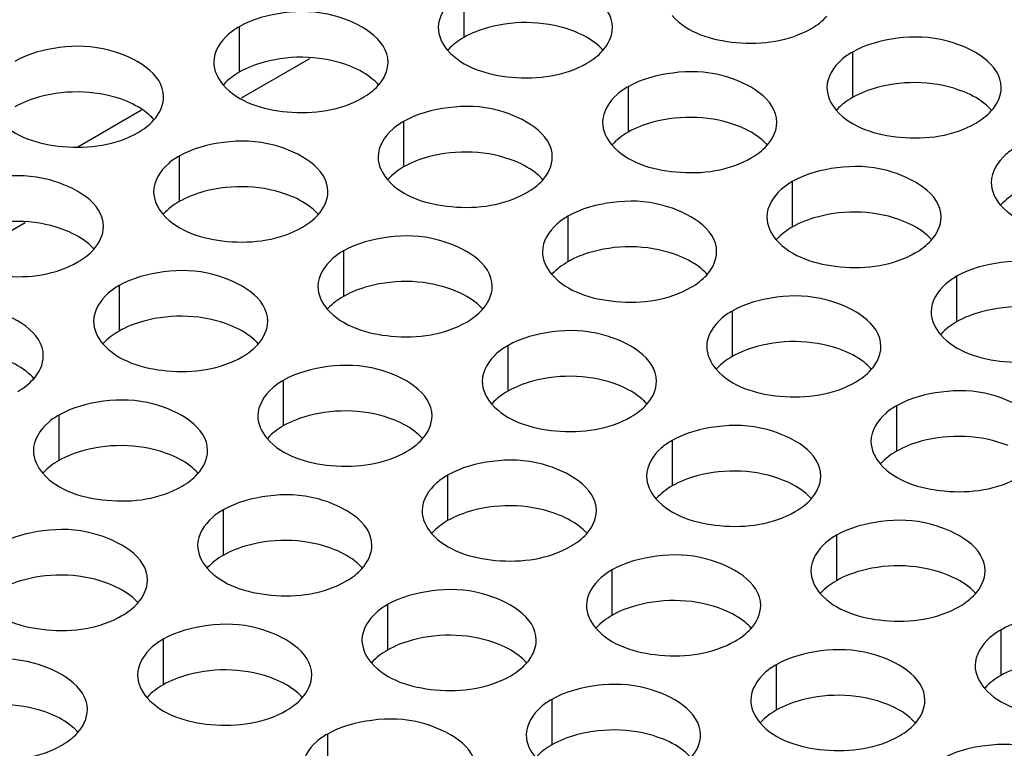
# Model space of a CAD drawing. Header units: inches. Extents: x 0 to 34, y 0 to 22.
# Tile 49 of 116: x 16.345 to 16.628, y 19.124 to 19.334. Entities that reach past the tile are written whole.
import ezdxf

# ---------------------------------------------------------------- set-up
doc = ezdxf.new("R2010")
doc.units = ezdxf.units.IN
doc.header["$LTSCALE"] = 1.87
doc.header["$MEASUREMENT"] = 0
doc.layers.get('0').update_dxf_attribs({"linetype": 'CONTINUOUS'})
doc.layers.add('02___PRT_ALL_AXES', color=7, linetype='CONTINUOUS')

msp = doc.modelspace()

# ---------------------------------------------------------------- linework, layer by layer
at = {"color": 3, "linetype": 'CONTINUOUS'}
for p, q in [((16.40895, 19.31117), (16.42856, 19.32249)), ((16.3273, 19.26403), (16.34691, 19.27535))]:
    msp.add_line(p, q, dxfattribs=at)
at = {"color": 7, "linetype": 'CONTINUOUS'}
msp.add_line((16.36206, 19.29716), (16.38032, 19.3077), dxfattribs=at)
at = {"layer": '02___PRT_ALL_AXES', "color": 7, "linetype": 'CONTINUOUS'}
for p, q in [((16.47275, 19.34158), (16.47275, 19.32852)), ((16.40836, 19.33162), (16.40836, 19.31856)), ((16.58429, 19.32433), (16.58429, 19.31126)), ((16.51989, 19.31436), (16.51989, 19.3013)), ((16.4555, 19.3044), (16.4555, 19.29134)), ((16.3911, 19.29444), (16.3911, 19.28138)), ((16.56703, 19.28715), (16.56703, 19.27408)), ((16.50264, 19.27718), (16.50264, 19.26412)), ((16.43824, 19.26722), (16.43824, 19.25416)), ((16.61417, 19.25993), (16.61417, 19.24686)), ((16.37385, 19.25726), (16.37385, 19.24419)), ((16.54978, 19.24996), (16.54978, 19.2369)), ((16.48538, 19.24), (16.48538, 19.22694)), ((16.42099, 19.23004), (16.42099, 19.21698)), ((16.59692, 19.22275), (16.59692, 19.20968)), ((16.35659, 19.22008), (16.35659, 19.20701)), ((16.53252, 19.21278), (16.53252, 19.19972)), ((16.46813, 19.20282), (16.46813, 19.18976)), ((16.40373, 19.19286), (16.40373, 19.1798)), ((16.57966, 19.18557), (16.57966, 19.1725)), ((16.51527, 19.1756), (16.51527, 19.16254)), ((16.45087, 19.16564), (16.45087, 19.15258)), ((16.62681, 19.15835), (16.62681, 19.14528)), ((16.38648, 19.15568), (16.38648, 19.14261)), ((16.56241, 19.14838), (16.56241, 19.13532)), ((16.49802, 19.13842), (16.49802, 19.12536)), ((16.43362, 19.12846), (16.43362, 19.1154))]:
    msp.add_line(p, q, dxfattribs=at)
at = {"layer": '02___PRT_ALL_AXES', "color": 3, "linetype": 'CONTINUOUS'}
for points, knots in [([(16.51543, 19.33137), (16.51543, 19.33816), (16.50137, 19.34602), (16.48606, 19.3462), (16.47662, 19.34382), (16.47275, 19.34158)], [0, 0, 0, 0, 0.422557, 0.72235, 1, 1, 1, 1]), ([(16.47275, 19.34158), (16.47166, 19.34095), (16.46814, 19.33859), (16.46543, 19.3344), (16.46543, 19.33138)], [0, 0, 0, 0, 0.295166, 1, 1, 1, 1]), ([(16.45103, 19.3214), (16.45104, 19.3282), (16.43697, 19.33605), (16.42166, 19.33624), (16.41223, 19.33385), (16.40836, 19.33162)], [0, 0, 0, 0, 0.422557, 0.72235, 1, 1, 1, 1]), ([(16.53251, 19.33483), (16.53688, 19.32983), (16.55168, 19.3254), (16.56615, 19.32746), (16.5725, 19.33113)], [0, 0, 0, 0, 0.475188, 1, 1, 1, 1]), ([(16.40836, 19.33162), (16.40726, 19.33099), (16.40374, 19.32863), (16.40104, 19.32444), (16.40104, 19.32142)], [0, 0, 0, 0, 0.295166, 1, 1, 1, 1]), ([(16.62696, 19.31411), (16.62697, 19.32091), (16.6129, 19.32876), (16.59759, 19.32895), (16.58816, 19.32656), (16.58429, 19.32433)], [0, 0, 0, 0, 0.422557, 0.72235, 1, 1, 1, 1]), ([(16.38664, 19.31144), (16.38664, 19.31824), (16.37258, 19.32609), (16.35727, 19.32628), (16.34783, 19.32389), (16.34396, 19.32166)], [0, 0, 0, 0, 0.422557, 0.72235, 1, 1, 1, 1]), ([(16.46811, 19.32487), (16.47249, 19.31987), (16.48728, 19.31544), (16.50175, 19.3175), (16.50811, 19.32117)], [0, 0, 0, 0, 0.475188, 1, 1, 1, 1]), ([(16.58429, 19.32433), (16.58319, 19.32369), (16.57967, 19.32134), (16.57697, 19.31715), (16.57697, 19.31413)], [0, 0, 0, 0, 0.295166, 1, 1, 1, 1]), ([(16.56257, 19.30415), (16.56257, 19.31095), (16.54851, 19.3188), (16.5332, 19.31898), (16.52376, 19.3166), (16.51989, 19.31436)], [0, 0, 0, 0, 0.422557, 0.72235, 1, 1, 1, 1]), ([(16.40372, 19.31491), (16.40809, 19.30991), (16.42289, 19.30547), (16.43736, 19.30754), (16.44371, 19.31121)], [0, 0, 0, 0, 0.475188, 1, 1, 1, 1]), ([(16.51989, 19.31436), (16.5188, 19.31373), (16.51528, 19.31137), (16.51257, 19.30719), (16.51257, 19.30417)], [0, 0, 0, 0, 0.295166, 1, 1, 1, 1]), ([(16.49817, 19.29418), (16.49818, 19.30098), (16.48411, 19.30883), (16.4688, 19.30902), (16.45937, 19.30663), (16.4555, 19.3044)], [0, 0, 0, 0, 0.422557, 0.72235, 1, 1, 1, 1]), ([(16.57965, 19.30761), (16.58402, 19.30261), (16.59882, 19.29818), (16.61329, 19.30024), (16.61964, 19.30391)], [0, 0, 0, 0, 0.475188, 1, 1, 1, 1]), ([(16.33932, 19.30494), (16.3437, 19.29994), (16.35849, 19.29551), (16.37296, 19.29758), (16.37932, 19.30124)], [0, 0, 0, 0, 0.475188, 1, 1, 1, 1]), ([(16.4555, 19.3044), (16.4544, 19.30377), (16.45088, 19.30141), (16.44818, 19.29722), (16.44818, 19.2942)], [0, 0, 0, 0, 0.295166, 1, 1, 1, 1]), ([(16.43378, 19.28422), (16.43378, 19.29102), (16.41972, 19.29887), (16.40441, 19.29906), (16.39497, 19.29667), (16.3911, 19.29444)], [0, 0, 0, 0, 0.422557, 0.72235, 1, 1, 1, 1]), ([(16.51526, 19.29765), (16.51963, 19.29265), (16.53442, 19.28822), (16.5489, 19.29028), (16.55525, 19.29395)], [0, 0, 0, 0, 0.475188, 1, 1, 1, 1]), ([(16.63143, 19.29711), (16.63033, 19.29648), (16.62681, 19.29412), (16.62411, 19.28993), (16.62411, 19.28691)], [0, 0, 0, 0, 0.295166, 1, 1, 1, 1]), ([(16.3911, 19.29444), (16.39001, 19.29381), (16.38649, 19.29145), (16.38378, 19.28726), (16.38378, 19.28424)], [0, 0, 0, 0, 0.295166, 1, 1, 1, 1]), ([(16.60971, 19.27693), (16.60971, 19.28373), (16.59565, 19.29158), (16.58034, 19.29176), (16.5709, 19.28938), (16.56703, 19.28715)], [0, 0, 0, 0, 0.422557, 0.72235, 1, 1, 1, 1]), ([(16.36938, 19.27426), (16.36939, 19.28106), (16.35532, 19.28891), (16.34001, 19.28909), (16.33058, 19.28671), (16.32671, 19.28448)], [0, 0, 0, 0, 0.422557, 0.72235, 1, 1, 1, 1]), ([(16.45086, 19.28769), (16.45523, 19.28269), (16.47003, 19.27826), (16.4845, 19.28032), (16.49085, 19.28399)], [0, 0, 0, 0, 0.475188, 1, 1, 1, 1]), ([(16.56703, 19.28715), (16.56594, 19.28651), (16.56242, 19.28416), (16.55971, 19.27997), (16.55971, 19.27695)], [0, 0, 0, 0, 0.295166, 1, 1, 1, 1]), ([(16.54532, 19.26697), (16.54532, 19.27376), (16.53125, 19.28162), (16.51594, 19.2818), (16.50651, 19.27942), (16.50264, 19.27718)], [0, 0, 0, 0, 0.422557, 0.72235, 1, 1, 1, 1]), ([(16.62679, 19.28039), (16.63116, 19.27539), (16.64596, 19.27096), (16.66043, 19.27303), (16.66678, 19.27669)], [0, 0, 0, 0, 0.475188, 1, 1, 1, 1]), ([(16.38647, 19.27773), (16.39084, 19.27272), (16.40563, 19.26829), (16.42011, 19.27036), (16.42646, 19.27402)], [0, 0, 0, 0, 0.475188, 1, 1, 1, 1]), ([(16.50264, 19.27718), (16.50154, 19.27655), (16.49802, 19.27419), (16.49532, 19.27), (16.49532, 19.26699)], [0, 0, 0, 0, 0.295166, 1, 1, 1, 1]), ([(16.48092, 19.257), (16.48092, 19.2638), (16.46686, 19.27165), (16.45155, 19.27184), (16.44211, 19.26945), (16.43824, 19.26722)], [0, 0, 0, 0, 0.422557, 0.72235, 1, 1, 1, 1]), ([(16.5624, 19.27043), (16.56677, 19.26543), (16.58156, 19.261), (16.59604, 19.26306), (16.60239, 19.26673)], [0, 0, 0, 0, 0.475188, 1, 1, 1, 1]), ([(16.32207, 19.26776), (16.32644, 19.26276), (16.34124, 19.25833), (16.35571, 19.26039), (16.36206, 19.26406)], [0, 0, 0, 0, 0.475188, 1, 1, 1, 1]), ([(16.43824, 19.26722), (16.43715, 19.26659), (16.43363, 19.26423), (16.43092, 19.26004), (16.43092, 19.25702)], [0, 0, 0, 0, 0.295166, 1, 1, 1, 1]), ([(16.65685, 19.24971), (16.65685, 19.25651), (16.64279, 19.26436), (16.62748, 19.26455), (16.61804, 19.26216), (16.61417, 19.25993)], [0, 0, 0, 0, 0.422557, 0.72235, 1, 1, 1, 1]), ([(16.41653, 19.24704), (16.41653, 19.25384), (16.40246, 19.26169), (16.38715, 19.26188), (16.37772, 19.25949), (16.37385, 19.25726)], [0, 0, 0, 0, 0.422557, 0.72235, 1, 1, 1, 1]), ([(16.498, 19.26047), (16.50237, 19.25547), (16.51717, 19.25104), (16.53164, 19.2531), (16.53799, 19.25677)], [0, 0, 0, 0, 0.475188, 1, 1, 1, 1]), ([(16.61417, 19.25993), (16.61308, 19.2593), (16.60956, 19.25694), (16.60685, 19.25275), (16.60685, 19.24973)], [0, 0, 0, 0, 0.295166, 1, 1, 1, 1]), ([(16.37385, 19.25726), (16.37275, 19.25663), (16.36923, 19.25427), (16.36653, 19.25008), (16.36653, 19.24706)], [0, 0, 0, 0, 0.295166, 1, 1, 1, 1]), ([(16.59246, 19.23975), (16.59246, 19.24655), (16.57839, 19.2544), (16.56308, 19.25458), (16.55365, 19.2522), (16.54978, 19.24996)], [0, 0, 0, 0, 0.422557, 0.72235, 1, 1, 1, 1]), ([(16.35213, 19.23708), (16.35213, 19.24388), (16.33807, 19.25173), (16.32276, 19.25191), (16.31332, 19.24953), (16.30945, 19.2473)], [0, 0, 0, 0, 0.422557, 0.72235, 1, 1, 1, 1]), ([(16.43361, 19.25051), (16.43798, 19.24551), (16.45277, 19.24107), (16.46725, 19.24314), (16.4736, 19.24681)], [0, 0, 0, 0, 0.475188, 1, 1, 1, 1]), ([(16.54978, 19.24996), (16.54868, 19.24933), (16.54516, 19.24698), (16.54246, 19.24279), (16.54246, 19.23977)], [0, 0, 0, 0, 0.295166, 1, 1, 1, 1]), ([(16.52806, 19.22979), (16.52806, 19.23658), (16.514, 19.24444), (16.49869, 19.24462), (16.48925, 19.24224), (16.48538, 19.24)], [0, 0, 0, 0, 0.422557, 0.72235, 1, 1, 1, 1]), ([(16.60954, 19.24321), (16.61391, 19.23821), (16.6287, 19.23378), (16.64318, 19.23585), (16.64953, 19.23951)], [0, 0, 0, 0, 0.475188, 1, 1, 1, 1]), ([(16.36921, 19.24054), (16.37358, 19.23554), (16.38838, 19.23111), (16.40285, 19.23318), (16.4092, 19.23684)], [0, 0, 0, 0, 0.475188, 1, 1, 1, 1]), ([(16.48538, 19.24), (16.48429, 19.23937), (16.48077, 19.23701), (16.47806, 19.23282), (16.47806, 19.2298)], [0, 0, 0, 0, 0.295166, 1, 1, 1, 1]), ([(16.46367, 19.21982), (16.46367, 19.22662), (16.4496, 19.23447), (16.43429, 19.23466), (16.42486, 19.23227), (16.42099, 19.23004)], [0, 0, 0, 0, 0.422557, 0.72235, 1, 1, 1, 1]), ([(16.54514, 19.23325), (16.54951, 19.22825), (16.56431, 19.22382), (16.57878, 19.22588), (16.58513, 19.22955)], [0, 0, 0, 0, 0.475188, 1, 1, 1, 1]), ([(16.42099, 19.23004), (16.41989, 19.22941), (16.41637, 19.22705), (16.41367, 19.22286), (16.41367, 19.21984)], [0, 0, 0, 0, 0.295166, 1, 1, 1, 1]), ([(16.6396, 19.21253), (16.6396, 19.21933), (16.62553, 19.22718), (16.61023, 19.22736), (16.60079, 19.22498), (16.59692, 19.22275)], [0, 0, 0, 0, 0.422557, 0.72235, 1, 1, 1, 1]), ([(16.39927, 19.20986), (16.39927, 19.21666), (16.38521, 19.22451), (16.3699, 19.2247), (16.36046, 19.22231), (16.35659, 19.22008)], [0, 0, 0, 0, 0.422557, 0.72235, 1, 1, 1, 1]), ([(16.48075, 19.22329), (16.48512, 19.21829), (16.49991, 19.21386), (16.51439, 19.21592), (16.52074, 19.21959)], [0, 0, 0, 0, 0.475188, 1, 1, 1, 1]), ([(16.59692, 19.22275), (16.59582, 19.22211), (16.59231, 19.21976), (16.5896, 19.21557), (16.5896, 19.21255)], [0, 0, 0, 0, 0.295166, 1, 1, 1, 1]), ([(16.35659, 19.22008), (16.3555, 19.21944), (16.35198, 19.21709), (16.34927, 19.2129), (16.34927, 19.20988)], [0, 0, 0, 0, 0.295166, 1, 1, 1, 1]), ([(16.5752, 19.20257), (16.5752, 19.20937), (16.56114, 19.21722), (16.54583, 19.2174), (16.53639, 19.21502), (16.53252, 19.21278)], [0, 0, 0, 0, 0.422557, 0.72235, 1, 1, 1, 1]), ([(16.41635, 19.21333), (16.42072, 19.20833), (16.43552, 19.20389), (16.44999, 19.20596), (16.45634, 19.20963)], [0, 0, 0, 0, 0.475188, 1, 1, 1, 1]), ([(16.53252, 19.21278), (16.53143, 19.21215), (16.52791, 19.20979), (16.5252, 19.20561), (16.5252, 19.20259)], [0, 0, 0, 0, 0.295166, 1, 1, 1, 1]), ([(16.51081, 19.1926), (16.51081, 19.1994), (16.49674, 19.20725), (16.48144, 19.20744), (16.472, 19.20505), (16.46813, 19.20282)], [0, 0, 0, 0, 0.422557, 0.72235, 1, 1, 1, 1]), ([(16.59228, 19.20603), (16.59665, 19.20103), (16.61145, 19.1966), (16.62592, 19.19866), (16.63227, 19.20233)], [0, 0, 0, 0, 0.475188, 1, 1, 1, 1]), ([(16.35196, 19.20336), (16.35633, 19.19836), (16.37112, 19.19393), (16.3856, 19.19599), (16.39195, 19.19966)], [0, 0, 0, 0, 0.475188, 1, 1, 1, 1]), ([(16.46813, 19.20282), (16.46703, 19.20219), (16.46352, 19.19983), (16.46081, 19.19564), (16.46081, 19.19262)], [0, 0, 0, 0, 0.295166, 1, 1, 1, 1]), ([(16.44641, 19.18264), (16.44641, 19.18944), (16.43235, 19.19729), (16.41704, 19.19748), (16.4076, 19.19509), (16.40373, 19.19286)], [0, 0, 0, 0, 0.422557, 0.72235, 1, 1, 1, 1]), ([(16.52789, 19.19607), (16.53226, 19.19107), (16.54705, 19.18664), (16.56153, 19.1887), (16.56788, 19.19237)], [0, 0, 0, 0, 0.475188, 1, 1, 1, 1]), ([(16.40373, 19.19286), (16.40264, 19.19223), (16.39912, 19.18987), (16.39641, 19.18568), (16.39641, 19.18266)], [0, 0, 0, 0, 0.295166, 1, 1, 1, 1]), ([(16.38202, 19.17268), (16.38202, 19.17948), (16.36795, 19.18733), (16.35264, 19.18751), (16.34321, 19.18513), (16.33934, 19.1829)], [0, 0, 0, 0, 0.422557, 0.72235, 1, 1, 1, 1]), ([(16.62234, 19.17535), (16.62234, 19.18215), (16.60828, 19.19), (16.59297, 19.19018), (16.58353, 19.1878), (16.57966, 19.18557)], [0, 0, 0, 0, 0.422557, 0.72235, 1, 1, 1, 1]), ([(16.46349, 19.18611), (16.46786, 19.18111), (16.48266, 19.17668), (16.49713, 19.17874), (16.50348, 19.18241)], [0, 0, 0, 0, 0.475188, 1, 1, 1, 1]), ([(16.57966, 19.18557), (16.57857, 19.18493), (16.57505, 19.18258), (16.57234, 19.17839), (16.57234, 19.17537)], [0, 0, 0, 0, 0.295166, 1, 1, 1, 1]), ([(16.55795, 19.16539), (16.55795, 19.17218), (16.54388, 19.18004), (16.52858, 19.18022), (16.51914, 19.17784), (16.51527, 19.1756)], [0, 0, 0, 0, 0.422557, 0.72235, 1, 1, 1, 1]), ([(16.3991, 19.17615), (16.40347, 19.17114), (16.41826, 19.16671), (16.43274, 19.16878), (16.43909, 19.17244)], [0, 0, 0, 0, 0.475188, 1, 1, 1, 1]), ([(16.51527, 19.1756), (16.51417, 19.17497), (16.51066, 19.17261), (16.50795, 19.16842), (16.50795, 19.16541)], [0, 0, 0, 0, 0.295166, 1, 1, 1, 1]), ([(16.49355, 19.15542), (16.49355, 19.16222), (16.47949, 19.17007), (16.46418, 19.17026), (16.45474, 19.16787), (16.45087, 19.16564)], [0, 0, 0, 0, 0.422557, 0.72235, 1, 1, 1, 1]), ([(16.57503, 19.16885), (16.5794, 19.16385), (16.59419, 19.15942), (16.60867, 19.16148), (16.61502, 19.16515)], [0, 0, 0, 0, 0.475188, 1, 1, 1, 1]), ([(16.3347, 19.16618), (16.33907, 19.16118), (16.35387, 19.15675), (16.36834, 19.15881), (16.37469, 19.16248)], [0, 0, 0, 0, 0.475188, 1, 1, 1, 1]), ([(16.45087, 19.16564), (16.44978, 19.16501), (16.44626, 19.16265), (16.44355, 19.15846), (16.44355, 19.15544)], [0, 0, 0, 0, 0.295166, 1, 1, 1, 1]), ([(16.66948, 19.14813), (16.66948, 19.15493), (16.65542, 19.16278), (16.64011, 19.16297), (16.63067, 19.16058), (16.62681, 19.15835)], [0, 0, 0, 0, 0.422557, 0.72235, 1, 1, 1, 1]), ([(16.42916, 19.14546), (16.42916, 19.15226), (16.41509, 19.16011), (16.39979, 19.1603), (16.39035, 19.15791), (16.38648, 19.15568)], [0, 0, 0, 0, 0.422557, 0.72235, 1, 1, 1, 1]), ([(16.51063, 19.15889), (16.515, 19.15389), (16.5298, 19.14946), (16.54427, 19.15152), (16.55063, 19.15519)], [0, 0, 0, 0, 0.475188, 1, 1, 1, 1]), ([(16.62681, 19.15835), (16.62571, 19.15771), (16.62219, 19.15536), (16.61949, 19.15117), (16.61948, 19.14815)], [0, 0, 0, 0, 0.295166, 1, 1, 1, 1]), ([(16.38648, 19.15568), (16.38538, 19.15505), (16.38187, 19.15269), (16.37916, 19.1485), (16.37916, 19.14548)], [0, 0, 0, 0, 0.295166, 1, 1, 1, 1]), ([(16.60509, 19.13817), (16.60509, 19.14497), (16.59102, 19.15282), (16.57572, 19.153), (16.56628, 19.15062), (16.56241, 19.14838)], [0, 0, 0, 0, 0.422557, 0.72235, 1, 1, 1, 1]), ([(16.36476, 19.1355), (16.36476, 19.1423), (16.3507, 19.15015), (16.33539, 19.15033), (16.32595, 19.14795), (16.32208, 19.14572)], [0, 0, 0, 0, 0.422557, 0.72235, 1, 1, 1, 1]), ([(16.44624, 19.14893), (16.45061, 19.14393), (16.4654, 19.13949), (16.47988, 19.14156), (16.48623, 19.14523)], [0, 0, 0, 0, 0.475188, 1, 1, 1, 1]), ([(16.56241, 19.14838), (16.56132, 19.14775), (16.5578, 19.1454), (16.55509, 19.14121), (16.55509, 19.13819)], [0, 0, 0, 0, 0.295166, 1, 1, 1, 1]), ([(16.54069, 19.12821), (16.54069, 19.135), (16.52663, 19.14286), (16.51132, 19.14304), (16.50188, 19.14066), (16.49802, 19.13842)], [0, 0, 0, 0, 0.422557, 0.72235, 1, 1, 1, 1]), ([(16.62217, 19.14163), (16.62654, 19.13663), (16.64133, 19.1322), (16.65581, 19.13427), (16.66216, 19.13793)], [0, 0, 0, 0, 0.475188, 1, 1, 1, 1]), ([(16.38184, 19.13896), (16.38621, 19.13396), (16.40101, 19.12953), (16.41548, 19.1316), (16.42184, 19.13526)], [0, 0, 0, 0, 0.475188, 1, 1, 1, 1]), ([(16.49802, 19.13842), (16.49692, 19.13779), (16.4934, 19.13543), (16.4907, 19.13124), (16.49069, 19.12822)], [0, 0, 0, 0, 0.295166, 1, 1, 1, 1]), ([(16.4763, 19.11824), (16.4763, 19.12504), (16.46223, 19.13289), (16.44693, 19.13308), (16.43749, 19.13069), (16.43362, 19.12846)], [0, 0, 0, 0, 0.422557, 0.72235, 1, 1, 1, 1]), ([(16.55777, 19.13167), (16.56214, 19.12667), (16.57694, 19.12224), (16.59141, 19.1243), (16.59777, 19.12797)], [0, 0, 0, 0, 0.475188, 1, 1, 1, 1]), ([(16.31745, 19.129), (16.32182, 19.124), (16.33661, 19.11957), (16.35109, 19.12163), (16.35744, 19.1253)], [0, 0, 0, 0, 0.475188, 1, 1, 1, 1]), ([(16.43362, 19.12846), (16.43253, 19.12783), (16.42901, 19.12547), (16.4263, 19.12128), (16.4263, 19.11826)], [0, 0, 0, 0, 0.295166, 1, 1, 1, 1]), ([(16.65223, 19.11095), (16.65223, 19.11775), (16.63816, 19.1256), (16.62286, 19.12578), (16.61342, 19.1234), (16.60955, 19.12117)], [0, 0, 0, 0, 0.422557, 0.72235, 1, 1, 1, 1])]:
    msp.add_open_spline(points, degree=3, knots=knots, dxfattribs=at)
for points in [[(16.5725, 19.33113), (16.57414, 19.33208), (16.5757, 19.33324), (16.57697, 19.33464)], [(16.46543, 19.33138), (16.46543, 19.32904), (16.46657, 19.32664), (16.46811, 19.32487)], [(16.51257, 19.32468), (16.5142, 19.32647), (16.51543, 19.32894), (16.51543, 19.33137)], [(16.50811, 19.32117), (16.50975, 19.32211), (16.5113, 19.32328), (16.51257, 19.32468)], [(16.40104, 19.32142), (16.40104, 19.31907), (16.40217, 19.31667), (16.40372, 19.31491)], [(16.44818, 19.31471), (16.44981, 19.31651), (16.45103, 19.31898), (16.45103, 19.3214)], [(16.44371, 19.31121), (16.44535, 19.31215), (16.44691, 19.31331), (16.44818, 19.31471)], [(16.57697, 19.31413), (16.57697, 19.31178), (16.5781, 19.30938), (16.57965, 19.30761)], [(16.62411, 19.30742), (16.62574, 19.30921), (16.62696, 19.31169), (16.62696, 19.31411)], [(16.38378, 19.30475), (16.38541, 19.30654), (16.38664, 19.30902), (16.38664, 19.31144)], [(16.61964, 19.30391), (16.62128, 19.30486), (16.62284, 19.30602), (16.62411, 19.30742)], [(16.37932, 19.30124), (16.38096, 19.30219), (16.38251, 19.30335), (16.38378, 19.30475)], [(16.51257, 19.30417), (16.51257, 19.30182), (16.51371, 19.29942), (16.51526, 19.29765)], [(16.55971, 19.29746), (16.56135, 19.29925), (16.56257, 19.30172), (16.56257, 19.30415)], [(16.55525, 19.29395), (16.55689, 19.2949), (16.55844, 19.29606), (16.55971, 19.29746)], [(16.44818, 19.2942), (16.44818, 19.29186), (16.44931, 19.28946), (16.45086, 19.28769)], [(16.49532, 19.28749), (16.49695, 19.28929), (16.49817, 19.29176), (16.49817, 19.29418)], [(16.49085, 19.28399), (16.49249, 19.28493), (16.49405, 19.28609), (16.49532, 19.28749)], [(16.62411, 19.28691), (16.62411, 19.28456), (16.62524, 19.28216), (16.62679, 19.28039)], [(16.38378, 19.28424), (16.38378, 19.28189), (16.38492, 19.27949), (16.38647, 19.27773)], [(16.43092, 19.27753), (16.43256, 19.27933), (16.43378, 19.2818), (16.43378, 19.28422)], [(16.42646, 19.27402), (16.4281, 19.27497), (16.42965, 19.27613), (16.43092, 19.27753)], [(16.55971, 19.27695), (16.55971, 19.2746), (16.56085, 19.2722), (16.5624, 19.27043)], [(16.60685, 19.27024), (16.60849, 19.27203), (16.60971, 19.2745), (16.60971, 19.27693)], [(16.36653, 19.26757), (16.36816, 19.26936), (16.36938, 19.27183), (16.36938, 19.27426)], [(16.60239, 19.26673), (16.60403, 19.26768), (16.60558, 19.26884), (16.60685, 19.27024)], [(16.36206, 19.26406), (16.3637, 19.26501), (16.36526, 19.26617), (16.36653, 19.26757)], [(16.49532, 19.26699), (16.49532, 19.26464), (16.49645, 19.26224), (16.498, 19.26047)], [(16.54246, 19.26028), (16.54409, 19.26207), (16.54531, 19.26454), (16.54532, 19.26697)], [(16.53799, 19.25677), (16.53963, 19.25772), (16.54119, 19.25888), (16.54246, 19.26028)], [(16.43092, 19.25702), (16.43092, 19.25467), (16.43206, 19.25228), (16.43361, 19.25051)], [(16.47806, 19.25031), (16.4797, 19.25211), (16.48092, 19.25458), (16.48092, 19.257)], [(16.4736, 19.24681), (16.47524, 19.24775), (16.47679, 19.24891), (16.47806, 19.25031)], [(16.60685, 19.24973), (16.60685, 19.24738), (16.60799, 19.24498), (16.60954, 19.24321)], [(16.36653, 19.24706), (16.36653, 19.24471), (16.36766, 19.24231), (16.36921, 19.24054)], [(16.41367, 19.24035), (16.4153, 19.24215), (16.41652, 19.24462), (16.41653, 19.24704)], [(16.4092, 19.23684), (16.41084, 19.23779), (16.4124, 19.23895), (16.41367, 19.24035)], [(16.54246, 19.23977), (16.54246, 19.23742), (16.5436, 19.23502), (16.54514, 19.23325)], [(16.5896, 19.23306), (16.59123, 19.23485), (16.59245, 19.23732), (16.59246, 19.23975)], [(16.34927, 19.23039), (16.35091, 19.23218), (16.35213, 19.23465), (16.35213, 19.23708)], [(16.58513, 19.22955), (16.58677, 19.2305), (16.58833, 19.23166), (16.5896, 19.23306)], [(16.34481, 19.22688), (16.34645, 19.22783), (16.348, 19.22899), (16.34927, 19.23039)], [(16.47806, 19.2298), (16.47806, 19.22746), (16.4792, 19.22506), (16.48075, 19.22329)], [(16.5252, 19.2231), (16.52684, 19.22489), (16.52806, 19.22736), (16.52806, 19.22979)], [(16.52074, 19.21959), (16.52238, 19.22053), (16.52393, 19.2217), (16.5252, 19.2231)], [(16.41367, 19.21984), (16.41367, 19.21749), (16.4148, 19.21509), (16.41635, 19.21333)], [(16.46081, 19.21313), (16.46244, 19.21493), (16.46366, 19.2174), (16.46367, 19.21982)], [(16.45634, 19.20963), (16.45798, 19.21057), (16.45954, 19.21173), (16.46081, 19.21313)], [(16.5896, 19.21255), (16.5896, 19.2102), (16.59074, 19.2078), (16.59228, 19.20603)], [(16.34927, 19.20988), (16.34927, 19.20753), (16.35041, 19.20513), (16.35196, 19.20336)], [(16.39641, 19.20317), (16.39805, 19.20496), (16.39927, 19.20744), (16.39927, 19.20986)], [(16.39195, 19.19966), (16.39359, 19.20061), (16.39514, 19.20177), (16.39641, 19.20317)], [(16.5252, 19.20259), (16.5252, 19.20024), (16.52634, 19.19784), (16.52789, 19.19607)], [(16.57235, 19.19588), (16.57398, 19.19767), (16.5752, 19.20014), (16.5752, 19.20257)], [(16.56788, 19.19237), (16.56952, 19.19332), (16.57107, 19.19448), (16.57235, 19.19588)], [(16.46081, 19.19262), (16.46081, 19.19027), (16.46195, 19.18788), (16.46349, 19.18611)], [(16.50795, 19.18591), (16.50958, 19.18771), (16.51081, 19.19018), (16.51081, 19.1926)], [(16.50348, 19.18241), (16.50512, 19.18335), (16.50668, 19.18451), (16.50795, 19.18591)], [(16.39641, 19.18266), (16.39641, 19.18031), (16.39755, 19.17791), (16.3991, 19.17615)], [(16.44356, 19.17595), (16.44519, 19.17775), (16.44641, 19.18022), (16.44641, 19.18264)], [(16.43909, 19.17244), (16.44073, 19.17339), (16.44228, 19.17455), (16.44356, 19.17595)], [(16.57234, 19.17537), (16.57234, 19.17302), (16.57348, 19.17062), (16.57503, 19.16885)], [(16.61949, 19.16866), (16.62112, 19.17045), (16.62234, 19.17292), (16.62234, 19.17535)], [(16.37916, 19.16599), (16.38079, 19.16778), (16.38201, 19.17025), (16.38202, 19.17268)], [(16.61502, 19.16515), (16.61666, 19.1661), (16.61821, 19.16726), (16.61949, 19.16866)], [(16.37469, 19.16248), (16.37633, 19.16343), (16.37789, 19.16459), (16.37916, 19.16599)], [(16.50795, 19.16541), (16.50795, 19.16306), (16.50909, 19.16066), (16.51063, 19.15889)], [(16.55509, 19.1587), (16.55672, 19.16049), (16.55795, 19.16296), (16.55795, 19.16539)], [(16.55063, 19.15519), (16.55226, 19.15614), (16.55382, 19.1573), (16.55509, 19.1587)], [(16.44355, 19.15544), (16.44355, 19.15309), (16.44469, 19.1507), (16.44624, 19.14893)], [(16.4907, 19.14873), (16.49233, 19.15053), (16.49355, 19.153), (16.49355, 19.15542)], [(16.48623, 19.14523), (16.48787, 19.14617), (16.48942, 19.14733), (16.4907, 19.14873)], [(16.61948, 19.14815), (16.61948, 19.1458), (16.62062, 19.1434), (16.62217, 19.14163)], [(16.37916, 19.14548), (16.37916, 19.14313), (16.3803, 19.14073), (16.38184, 19.13896)], [(16.4263, 19.13877), (16.42793, 19.14057), (16.42916, 19.14304), (16.42916, 19.14546)], [(16.42184, 19.13526), (16.42347, 19.13621), (16.42503, 19.13737), (16.4263, 19.13877)], [(16.55509, 19.13819), (16.55509, 19.13584), (16.55623, 19.13344), (16.55777, 19.13167)], [(16.60223, 19.13148), (16.60386, 19.13327), (16.60509, 19.13574), (16.60509, 19.13817)], [(16.36191, 19.12881), (16.36354, 19.1306), (16.36476, 19.13307), (16.36476, 19.1355)], [(16.59777, 19.12797), (16.5994, 19.12892), (16.60096, 19.13008), (16.60223, 19.13148)], [(16.35744, 19.1253), (16.35908, 19.12625), (16.36063, 19.12741), (16.36191, 19.12881)], [(16.49069, 19.12822), (16.49069, 19.12588), (16.49183, 19.12348), (16.49338, 19.12171)], [(16.53784, 19.12152), (16.53947, 19.12331), (16.54069, 19.12578), (16.54069, 19.12821)]]:
    msp.add_open_spline(points, degree=3, dxfattribs=at)
at = {"layer": '02___PRT_ALL_AXES', "color": 7, "linetype": 'CONTINUOUS'}
for points, knots in [([(16.50477, 19.33014), (16.49706, 19.33325), (16.48518, 19.3337), (16.47497, 19.3298), (16.47275, 19.32852)], [0, 0, 0, 0, 0.764737, 1, 1, 1, 1]), ([(16.51275, 19.32482), (16.51227, 19.32537), (16.50996, 19.32762), (16.50707, 19.3292), (16.50477, 19.33014)], [0, 0, 0, 0, 0.226307, 1, 1, 1, 1]), ([(16.44037, 19.32017), (16.43267, 19.32329), (16.42078, 19.32374), (16.41057, 19.31983), (16.40836, 19.31856)], [0, 0, 0, 0, 0.764737, 1, 1, 1, 1]), ([(16.44835, 19.31486), (16.44787, 19.3154), (16.44557, 19.31766), (16.44268, 19.31924), (16.44037, 19.32017)], [0, 0, 0, 0, 0.226307, 1, 1, 1, 1]), ([(16.61631, 19.31288), (16.6086, 19.316), (16.59672, 19.31645), (16.5865, 19.31254), (16.58429, 19.31126)], [0, 0, 0, 0, 0.764737, 1, 1, 1, 1]), ([(16.37598, 19.31021), (16.36827, 19.31333), (16.35639, 19.31378), (16.34618, 19.30987), (16.34396, 19.30859)], [0, 0, 0, 0, 0.764737, 1, 1, 1, 1]), ([(16.62428, 19.30756), (16.6238, 19.30811), (16.6215, 19.31036), (16.61861, 19.31195), (16.61631, 19.31288)], [0, 0, 0, 0, 0.226307, 1, 1, 1, 1]), ([(16.38396, 19.30489), (16.38348, 19.30544), (16.38117, 19.30769), (16.37828, 19.30928), (16.37598, 19.31021)], [0, 0, 0, 0, 0.226307, 1, 1, 1, 1]), ([(16.55191, 19.30292), (16.5442, 19.30603), (16.53232, 19.30649), (16.52211, 19.30258), (16.51989, 19.3013)], [0, 0, 0, 0, 0.764737, 1, 1, 1, 1]), ([(16.55989, 19.2976), (16.55941, 19.29815), (16.5571, 19.3004), (16.55421, 19.30199), (16.55191, 19.30292)], [0, 0, 0, 0, 0.226307, 1, 1, 1, 1]), ([(16.48752, 19.29296), (16.47981, 19.29607), (16.46792, 19.29652), (16.45771, 19.29262), (16.4555, 19.29134)], [0, 0, 0, 0, 0.764737, 1, 1, 1, 1]), ([(16.49549, 19.28764), (16.49501, 19.28818), (16.49271, 19.29044), (16.48982, 19.29202), (16.48752, 19.29296)], [0, 0, 0, 0, 0.226307, 1, 1, 1, 1]), ([(16.42312, 19.28299), (16.41541, 19.28611), (16.40353, 19.28656), (16.39332, 19.28265), (16.3911, 19.28138)], [0, 0, 0, 0, 0.764737, 1, 1, 1, 1]), ([(16.4311, 19.27767), (16.43062, 19.27822), (16.42831, 19.28047), (16.42542, 19.28206), (16.42312, 19.28299)], [0, 0, 0, 0, 0.226307, 1, 1, 1, 1]), ([(16.59905, 19.2757), (16.59134, 19.27882), (16.57946, 19.27927), (16.56925, 19.27536), (16.56703, 19.27408)], [0, 0, 0, 0, 0.764737, 1, 1, 1, 1]), ([(16.35873, 19.27303), (16.35102, 19.27615), (16.33913, 19.2766), (16.32892, 19.27269), (16.32671, 19.27141)], [0, 0, 0, 0, 0.764737, 1, 1, 1, 1]), ([(16.60703, 19.27038), (16.60655, 19.27093), (16.60424, 19.27318), (16.60135, 19.27477), (16.59905, 19.2757)], [0, 0, 0, 0, 0.226307, 1, 1, 1, 1]), ([(16.3667, 19.26771), (16.36622, 19.26826), (16.36392, 19.27051), (16.36103, 19.2721), (16.35873, 19.27303)], [0, 0, 0, 0, 0.226307, 1, 1, 1, 1]), ([(16.53466, 19.26574), (16.52695, 19.26885), (16.51507, 19.2693), (16.50485, 19.2654), (16.50264, 19.26412)], [0, 0, 0, 0, 0.764737, 1, 1, 1, 1]), ([(16.54263, 19.26042), (16.54215, 19.26097), (16.53985, 19.26322), (16.53696, 19.26481), (16.53466, 19.26574)], [0, 0, 0, 0, 0.226307, 1, 1, 1, 1]), ([(16.47026, 19.25577), (16.46255, 19.25889), (16.45067, 19.25934), (16.44046, 19.25544), (16.43824, 19.25416)], [0, 0, 0, 0, 0.764737, 1, 1, 1, 1]), ([(16.47824, 19.25046), (16.47776, 19.251), (16.47545, 19.25326), (16.47256, 19.25484), (16.47026, 19.25577)], [0, 0, 0, 0, 0.226307, 1, 1, 1, 1]), ([(16.64619, 19.24848), (16.63848, 19.2516), (16.6266, 19.25205), (16.61639, 19.24814), (16.61417, 19.24686)], [0, 0, 0, 0, 0.764737, 1, 1, 1, 1]), ([(16.40587, 19.24581), (16.39816, 19.24893), (16.38628, 19.24938), (16.37606, 19.24547), (16.37385, 19.24419)], [0, 0, 0, 0, 0.764737, 1, 1, 1, 1]), ([(16.41384, 19.24049), (16.41336, 19.24104), (16.41106, 19.24329), (16.40817, 19.24488), (16.40587, 19.24581)], [0, 0, 0, 0, 0.226307, 1, 1, 1, 1]), ([(16.5818, 19.23852), (16.57409, 19.24163), (16.56221, 19.24209), (16.55199, 19.23818), (16.54978, 19.2369)], [0, 0, 0, 0, 0.764737, 1, 1, 1, 1]), ([(16.58977, 19.2332), (16.58929, 19.23375), (16.58699, 19.236), (16.5841, 19.23759), (16.5818, 19.23852)], [0, 0, 0, 0, 0.226307, 1, 1, 1, 1]), ([(16.34945, 19.23053), (16.34897, 19.23108), (16.34666, 19.23333), (16.34377, 19.23492), (16.34147, 19.23585)], [0, 0, 0, 0, 0.226307, 1, 1, 1, 1]), ([(16.5174, 19.22856), (16.50969, 19.23167), (16.49781, 19.23212), (16.4876, 19.22822), (16.48538, 19.22694)], [0, 0, 0, 0, 0.764737, 1, 1, 1, 1]), ([(16.52538, 19.22324), (16.5249, 19.22379), (16.52259, 19.22604), (16.51971, 19.22762), (16.5174, 19.22856)], [0, 0, 0, 0, 0.226307, 1, 1, 1, 1]), ([(16.45301, 19.21859), (16.4453, 19.22171), (16.43342, 19.22216), (16.4232, 19.21825), (16.42099, 19.21698)], [0, 0, 0, 0, 0.764737, 1, 1, 1, 1]), ([(16.46098, 19.21328), (16.4605, 19.21382), (16.4582, 19.21608), (16.45531, 19.21766), (16.45301, 19.21859)], [0, 0, 0, 0, 0.226307, 1, 1, 1, 1]), ([(16.62894, 19.2113), (16.62123, 19.21442), (16.60935, 19.21487), (16.59913, 19.21096), (16.59692, 19.20968)], [0, 0, 0, 0, 0.764737, 1, 1, 1, 1]), ([(16.38861, 19.20863), (16.3809, 19.21175), (16.36902, 19.2122), (16.35881, 19.20829), (16.35659, 19.20701)], [0, 0, 0, 0, 0.764737, 1, 1, 1, 1]), ([(16.39659, 19.20331), (16.39611, 19.20386), (16.3938, 19.20611), (16.39092, 19.2077), (16.38861, 19.20863)], [0, 0, 0, 0, 0.226307, 1, 1, 1, 1]), ([(16.56454, 19.20134), (16.55684, 19.20445), (16.54495, 19.20491), (16.53474, 19.201), (16.53252, 19.19972)], [0, 0, 0, 0, 0.764737, 1, 1, 1, 1]), ([(16.57252, 19.19602), (16.57204, 19.19657), (16.56973, 19.19882), (16.56685, 19.20041), (16.56454, 19.20134)], [0, 0, 0, 0, 0.226307, 1, 1, 1, 1]), ([(16.50015, 19.19137), (16.49244, 19.19449), (16.48056, 19.19494), (16.47034, 19.19104), (16.46813, 19.18976)], [0, 0, 0, 0, 0.764737, 1, 1, 1, 1]), ([(16.50812, 19.18606), (16.50764, 19.1866), (16.50534, 19.18886), (16.50245, 19.19044), (16.50015, 19.19137)], [0, 0, 0, 0, 0.226307, 1, 1, 1, 1]), ([(16.43575, 19.18141), (16.42805, 19.18453), (16.41616, 19.18498), (16.40595, 19.18107), (16.40373, 19.1798)], [0, 0, 0, 0, 0.764737, 1, 1, 1, 1]), ([(16.44373, 19.17609), (16.44325, 19.17664), (16.44094, 19.17889), (16.43806, 19.18048), (16.43575, 19.18141)], [0, 0, 0, 0, 0.226307, 1, 1, 1, 1]), ([(16.61168, 19.17412), (16.60398, 19.17724), (16.59209, 19.17769), (16.58188, 19.17378), (16.57966, 19.1725)], [0, 0, 0, 0, 0.764737, 1, 1, 1, 1]), ([(16.37136, 19.17145), (16.36365, 19.17457), (16.35177, 19.17502), (16.34155, 19.17111), (16.33934, 19.16983)], [0, 0, 0, 0, 0.764737, 1, 1, 1, 1]), ([(16.61966, 19.1688), (16.61918, 19.16935), (16.61687, 19.1716), (16.61399, 19.17319), (16.61168, 19.17412)], [0, 0, 0, 0, 0.226307, 1, 1, 1, 1]), ([(16.37933, 19.16613), (16.37885, 19.16668), (16.37655, 19.16893), (16.37366, 19.17052), (16.37136, 19.17145)], [0, 0, 0, 0, 0.226307, 1, 1, 1, 1]), ([(16.54729, 19.16416), (16.53958, 19.16727), (16.5277, 19.16772), (16.51748, 19.16382), (16.51527, 19.16254)], [0, 0, 0, 0, 0.764737, 1, 1, 1, 1]), ([(16.55526, 19.15884), (16.55478, 19.15939), (16.55248, 19.16164), (16.54959, 19.16322), (16.54729, 19.16416)], [0, 0, 0, 0, 0.226307, 1, 1, 1, 1]), ([(16.48289, 19.15419), (16.47519, 19.15731), (16.4633, 19.15776), (16.45309, 19.15386), (16.45087, 19.15258)], [0, 0, 0, 0, 0.764737, 1, 1, 1, 1]), ([(16.49087, 19.14888), (16.49039, 19.14942), (16.48808, 19.15168), (16.4852, 19.15326), (16.48289, 19.15419)], [0, 0, 0, 0, 0.226307, 1, 1, 1, 1]), ([(16.65882, 19.1469), (16.65112, 19.15002), (16.63923, 19.15047), (16.62902, 19.14656), (16.62681, 19.14528)], [0, 0, 0, 0, 0.764737, 1, 1, 1, 1]), ([(16.4185, 19.14423), (16.41079, 19.14735), (16.39891, 19.1478), (16.38869, 19.14389), (16.38648, 19.14261)], [0, 0, 0, 0, 0.764737, 1, 1, 1, 1]), ([(16.42647, 19.13891), (16.42599, 19.13946), (16.42369, 19.14171), (16.4208, 19.1433), (16.4185, 19.14423)], [0, 0, 0, 0, 0.226307, 1, 1, 1, 1]), ([(16.59443, 19.13694), (16.58672, 19.14005), (16.57484, 19.14051), (16.56462, 19.1366), (16.56241, 19.13532)], [0, 0, 0, 0, 0.764737, 1, 1, 1, 1]), ([(16.3541, 19.13427), (16.3464, 19.13738), (16.33451, 19.13784), (16.3243, 19.13393), (16.32208, 19.13265)], [0, 0, 0, 0, 0.764737, 1, 1, 1, 1]), ([(16.6024, 19.13162), (16.60192, 19.13217), (16.59962, 19.13442), (16.59673, 19.13601), (16.59443, 19.13694)], [0, 0, 0, 0, 0.226307, 1, 1, 1, 1]), ([(16.36208, 19.12895), (16.3616, 19.1295), (16.35929, 19.13175), (16.35641, 19.13334), (16.3541, 19.13427)], [0, 0, 0, 0, 0.226307, 1, 1, 1, 1]), ([(16.53003, 19.12698), (16.52233, 19.13009), (16.51044, 19.13054), (16.50023, 19.12664), (16.49802, 19.12536)], [0, 0, 0, 0, 0.764737, 1, 1, 1, 1]), ([(16.53801, 19.12166), (16.53753, 19.12221), (16.53523, 19.12446), (16.53234, 19.12604), (16.53003, 19.12698)], [0, 0, 0, 0, 0.226307, 1, 1, 1, 1])]:
    msp.add_open_spline(points, degree=3, knots=knots, dxfattribs=at)
for points in [[(16.47275, 19.32852), (16.47111, 19.32757), (16.46956, 19.32641), (16.46829, 19.32501)], [(16.40836, 19.31856), (16.40672, 19.31761), (16.40517, 19.31645), (16.40389, 19.31505)], [(16.58429, 19.31126), (16.58265, 19.31032), (16.5811, 19.30916), (16.57982, 19.30776)], [(16.51989, 19.3013), (16.51825, 19.30035), (16.5167, 19.29919), (16.51543, 19.29779)], [(16.4555, 19.29134), (16.45386, 19.29039), (16.45231, 19.28923), (16.45103, 19.28783)], [(16.63143, 19.28404), (16.62979, 19.2831), (16.62824, 19.28194), (16.62696, 19.28054)], [(16.3911, 19.28138), (16.38946, 19.28043), (16.38791, 19.27927), (16.38664, 19.27787)], [(16.56703, 19.27408), (16.56539, 19.27314), (16.56384, 19.27198), (16.56257, 19.27057)], [(16.50264, 19.26412), (16.501, 19.26317), (16.49945, 19.26201), (16.49817, 19.26061)], [(16.43824, 19.25416), (16.4366, 19.25321), (16.43505, 19.25205), (16.43378, 19.25065)], [(16.61417, 19.24686), (16.61253, 19.24592), (16.61098, 19.24476), (16.60971, 19.24336)], [(16.37385, 19.24419), (16.37221, 19.24325), (16.37066, 19.24209), (16.36938, 19.24069)], [(16.54978, 19.2369), (16.54814, 19.23595), (16.54659, 19.23479), (16.54531, 19.23339)], [(16.48538, 19.22694), (16.48374, 19.22599), (16.48219, 19.22483), (16.48092, 19.22343)], [(16.42099, 19.21698), (16.41935, 19.21603), (16.4178, 19.21487), (16.41652, 19.21347)], [(16.59692, 19.20968), (16.59528, 19.20874), (16.59373, 19.20758), (16.59245, 19.20618)], [(16.35659, 19.20701), (16.35495, 19.20607), (16.3534, 19.20491), (16.35213, 19.20351)], [(16.53252, 19.19972), (16.53089, 19.19877), (16.52933, 19.19761), (16.52806, 19.19621)], [(16.46813, 19.18976), (16.46649, 19.18881), (16.46494, 19.18765), (16.46366, 19.18625)], [(16.40373, 19.1798), (16.4021, 19.17885), (16.40054, 19.17769), (16.39927, 19.17629)], [(16.57966, 19.1725), (16.57803, 19.17156), (16.57647, 19.1704), (16.5752, 19.16899)], [(16.51527, 19.16254), (16.51363, 19.16159), (16.51208, 19.16043), (16.5108, 19.15903)], [(16.45087, 19.15258), (16.44924, 19.15163), (16.44768, 19.15047), (16.44641, 19.14907)], [(16.62681, 19.14528), (16.62517, 19.14434), (16.62361, 19.14318), (16.62234, 19.14178)], [(16.38648, 19.14261), (16.38484, 19.14167), (16.38329, 19.14051), (16.38201, 19.13911)], [(16.56241, 19.13532), (16.56077, 19.13437), (16.55922, 19.13321), (16.55794, 19.13181)], [(16.49802, 19.12536), (16.49638, 19.12441), (16.49482, 19.12325), (16.49355, 19.12185)]]:
    msp.add_open_spline(points, degree=3, dxfattribs=at)

doc.saveas('drawing.dxf')
